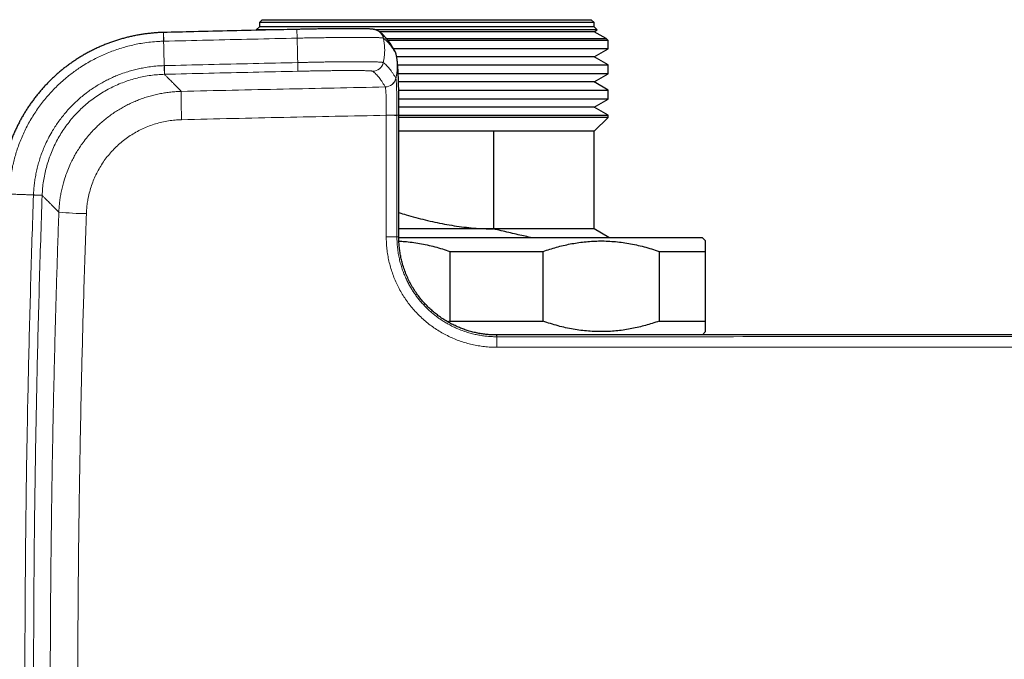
# Model space of a CAD drawing. Header units: millimetres. Extents: x 8 to 791, y 12 to 1717.
# Tile 13 of 256: x 315 to 386, y 811 to 857. Entities that reach past the tile are written whole.
import ezdxf

# ---------------------------------------------------------------- set-up
doc = ezdxf.new("R2010")
doc.units = ezdxf.units.MM

msp = doc.modelspace()

# ---------------------------------------------------------------- linework, layer by layer
at = {"color": 7, "linetype": 'Continuous', "lineweight": 30}
for p, q in [((332.35, 857.214), (332.15, 857.014)), ((332.35, 857.214), (355.95, 857.214)), ((356.15, 857.014), (355.95, 857.214)), ((332.15, 856.714), (331.92, 856.485)), ((331.92, 856.485), (331.97, 856.455)), ((333.253, 856.485), (331.92, 856.485)), ((332.15, 857.014), (332.15, 856.714)), ((356.15, 857.014), (332.15, 857.014)), ((356.15, 856.714), (332.15, 856.714)), ((344.15, 856.485), (340.498, 856.485)), ((356.379, 856.485), (344.15, 856.485)), ((356.15, 856.714), (356.15, 857.014)), ((356.379, 856.485), (356.15, 856.714)), ((356.15, 856.352), (356.379, 856.485)), ((325.278, 856.299), (325.267, 856.299)), ((356.15, 856.352), (340.748, 856.352)), ((341.269, 855.857), (357.007, 855.857)), ((357.007, 855.857), (356.15, 856.352)), ((357.15, 855.714), (357.007, 855.857)), ((357.15, 855.714), (341.384, 855.714)), ((344.15, 855.129), (341.776, 855.129)), ((357.15, 855.129), (344.15, 855.129)), ((356.15, 854.552), (357.15, 855.129)), ((357.15, 855.129), (357.15, 855.714)), ((341.866, 854.976), (341.862, 854.983)), ((341.879, 854.954), (341.874, 854.962)), ((341.967, 854.698), (341.963, 854.714)), ((341.966, 854.7), (341.966, 854.698)), ((356.15, 854.552), (341.995, 854.552)), ((357.15, 853.975), (356.15, 854.552)), ((342.068, 853.975), (357.15, 853.975)), ((357.15, 853.329), (357.15, 853.975)), ((344.15, 853.329), (342.107, 853.329)), ((357.15, 853.329), (344.15, 853.329)), ((356.15, 852.752), (357.15, 853.329)), ((356.15, 852.752), (342.128, 852.752)), ((357.15, 852.175), (356.15, 852.752)), ((342.142, 852.175), (357.15, 852.175)), ((344.15, 851.529), (342.152, 851.529)), ((357.15, 851.529), (344.15, 851.529)), ((356.15, 850.952), (357.15, 851.529)), ((357.15, 851.529), (357.15, 852.175)), ((356.15, 850.952), (342.156, 850.952)), ((357.15, 850.375), (356.15, 850.952)), ((342.152, 841.629), (342.158, 850.348)), ((342.157, 850.375), (357.15, 850.375)), ((357.15, 850.214), (342.157, 850.214)), ((356.15, 849.214), (357.15, 850.214)), ((357.15, 850.214), (357.15, 850.375)), ((348.945, 849.214), (342.157, 849.214)), ((356.15, 849.214), (348.945, 849.214)), ((348.945, 849.214), (348.945, 842.215)), ((356.15, 842.214), (356.15, 849.214)), ((348.95, 842.214), (342.15, 842.214)), ((342.152, 841.604), (363.9, 841.604)), ((348.95, 842.214), (348.945, 842.215)), ((356.15, 842.214), (348.95, 842.214)), ((357.206, 841.604), (356.15, 842.214)), ((364.15, 841.354), (363.9, 841.604)), ((345.808, 840.604), (345.808, 835.604)), ((345.808, 840.604), (352.491, 840.604)), ((352.491, 835.604), (352.491, 840.604)), ((360.808, 840.604), (364.15, 840.604)), ((360.808, 840.604), (360.808, 835.604)), ((364.15, 835.604), (364.15, 840.604)), ((345.808, 835.604), (345.661, 835.555)), ((345.808, 835.604), (352.491, 835.604)), ((360.808, 835.604), (364.15, 835.604)), ((363.917, 834.622), (364.15, 834.854))]:
    msp.add_line(p, q, dxfattribs=at)
at = {"color": 8, "linetype": 'Continuous', "lineweight": 0}
for p, q in [((334.862, 855.892), (334.848, 856.52)), ((325.293, 855.672), (325.278, 856.3)), ((340.512, 855.936), (340.512, 855.936)), ((325.351, 853.3), (325.336, 853.922)), ((334.914, 853.52), (334.9, 854.142)), ((325.341, 853.3), (325.351, 853.3)), ((341.175, 852.392), (341.176, 852.391)), ((341.254, 850.373), (341.254, 850.363)), ((316.575, 844.621), (315.954, 844.642)), ((316.575, 844.621), (316.576, 844.63))]:
    msp.add_line(p, q, dxfattribs=at)
at = {"color": 8, "linetype": 'Continuous', "lineweight": 0, "flags": 128}
for points in [[(325.283, 855.672), (325.281, 855.753), (325.279, 855.832), (325.277, 855.907), (325.276, 855.977), (325.274, 856.042), (325.272, 856.101), (325.271, 856.153), (325.27, 856.198), (325.269, 856.235), (325.268, 856.264), (325.268, 856.285), (325.267, 856.296), (325.267, 856.299)], [(325.341, 853.3), (325.341, 853.306), (325.341, 853.32), (325.34, 853.342), (325.34, 853.372), (325.339, 853.409), (325.337, 853.454), (325.336, 853.506), (325.335, 853.564), (325.333, 853.627), (325.331, 853.695), (325.329, 853.768), (325.328, 853.844), (325.326, 853.922)], [(316.576, 844.63), (316.57, 844.63), (316.556, 844.631), (316.534, 844.632), (316.504, 844.633), (316.466, 844.634), (316.422, 844.636), (316.37, 844.638), (316.312, 844.64), (316.249, 844.642), (316.181, 844.645), (316.108, 844.647), (316.033, 844.65), (315.954, 844.653)]]:
    msp.add_lwpolyline(points, dxfattribs=at)
at = {"color": 7, "linetype": 'Continuous', "lineweight": 30}
msp.add_arc((340.262, 855.72), 0.799, 54.02992, 62.31327, dxfattribs=at)
at = {"color": 8, "linetype": 'Continuous', "lineweight": 0}
for centre, radius, start, end in [((340.262, 855.72), 0.799, 12.37738, 54.02682), ((341.17, 854.59), 0.796, 12.31922, 29.05839), ((341.172, 854.588), 0.795, 12.3103, 27.34197), ((340.254, 854.32), 0.8, 271.24063, 347.11652), ((341.157, 853.193), 0.801, 271.27848, 346.97625), ((341.158, 853.192), 0.801, 271.27916, 346.92966), ((376.696, 851.704), 50.15, 179.57224, 181.89218), ((341.402, 823.729), 26.645, 88.67332, 90.31813), ((341.371, 831.407), 18.956, 88.03972, 90.35215), ((320.305, 872.675), 29.369, 265.05206, 268.90485), ((341.365, 823.703), 17.957, 87.93058, 90.37173), ((310.713, 833.846), 38.462, 359.82832, 0.95898)]:
    msp.add_arc(centre, radius, start, end, dxfattribs=at)
at = {"color": 7, "linetype": 'Continuous', "lineweight": 30}
for points, knots in [([(334.848, 856.519), (334.212, 856.506), (331.745, 856.452), (328.555, 856.378), (326.001, 856.317), (325.278, 856.299)], [0, 0, 0, 0, 0.199501, 0.773213, 1, 1, 1, 1]), ([(340.634, 856.428), (340.631, 856.429), (340.61, 856.441), (340.568, 856.459), (340.513, 856.481), (340.463, 856.496), (340.418, 856.507), (340.381, 856.515), (340.345, 856.521), (340.306, 856.527), (340.256, 856.533), (340.195, 856.539), (340.124, 856.545), (340.05, 856.549), (339.972, 856.553), (339.887, 856.556), (339.796, 856.559), (339.699, 856.561), (339.598, 856.564), (339.491, 856.565), (339.378, 856.567), (339.26, 856.568), (339.137, 856.569), (339.008, 856.57), (338.874, 856.57), (338.736, 856.571), (338.593, 856.571), (338.447, 856.57), (338.296, 856.57), (338.14, 856.569), (337.98, 856.568), (337.814, 856.566), (337.643, 856.565), (337.467, 856.563), (337.287, 856.561), (337.103, 856.559), (336.914, 856.556), (336.724, 856.554), (336.531, 856.551), (336.337, 856.548), (336.141, 856.545), (335.945, 856.541), (335.747, 856.538), (335.555, 856.534), (335.372, 856.531), (335.196, 856.527), (335.022, 856.523), (334.905, 856.521), (334.848, 856.52)], [0, 0, 0, 0, 0.001456, 0.013719, 0.02623, 0.037993, 0.04978, 0.060883, 0.072294, 0.08665, 0.105494, 0.133817, 0.162433, 0.189002, 0.214256, 0.240941, 0.266762, 0.292059, 0.317013, 0.341725, 0.366252, 0.390627, 0.414873, 0.439004, 0.463027, 0.486952, 0.510754, 0.534056, 0.55739, 0.580813, 0.604343, 0.627998, 0.651792, 0.675735, 0.699839, 0.724101, 0.748466, 0.772812, 0.797017, 0.821105, 0.845103, 0.869037, 0.892932, 0.916817, 0.938025, 0.958404, 0.979802, 1, 1, 1, 1]), ([(325.267, 856.299), (325.245, 856.299), (325.124, 856.297), (324.904, 856.286), (324.606, 856.266), (324.309, 856.238), (324.013, 856.203), (323.719, 856.161), (323.425, 856.111), (323.131, 856.054), (322.839, 855.99), (322.549, 855.918), (322.26, 855.839), (321.975, 855.754), (321.692, 855.661), (321.413, 855.562), (321.136, 855.456), (320.862, 855.343), (320.589, 855.222), (320.319, 855.095), (320.051, 854.961), (319.787, 854.82), (319.526, 854.672), (319.27, 854.519), (319.018, 854.359), (318.771, 854.194), (318.529, 854.024), (318.291, 853.846), (318.056, 853.663), (317.826, 853.473), (317.6, 853.278), (317.38, 853.077), (317.164, 852.87), (316.953, 852.658), (316.748, 852.441), (316.549, 852.22), (316.355, 851.994), (316.168, 851.764), (315.986, 851.528), (315.81, 851.289), (315.64, 851.044), (315.475, 850.795), (315.317, 850.542), (315.165, 850.285), (315.019, 850.025), (314.881, 849.761), (314.749, 849.495), (314.624, 849.226), (314.506, 848.954), (314.394, 848.678), (314.289, 848.399), (314.19, 848.116), (314.099, 847.831), (314.014, 847.544), (313.937, 847.255), (313.867, 846.965), (313.805, 846.674), (313.75, 846.383), (313.702, 846.09), (313.661, 845.796), (313.628, 845.499), (313.602, 845.202), (313.585, 844.948), (313.58, 844.793), (313.578, 844.737)], [0, 0, 0, 0, 0.00365, 0.02007, 0.036545, 0.053117, 0.069467, 0.085882, 0.102348, 0.118849, 0.135369, 0.151889, 0.16839, 0.184855, 0.201267, 0.217621, 0.233961, 0.250349, 0.266804, 0.283308, 0.299843, 0.316389, 0.332922, 0.349423, 0.365874, 0.382256, 0.39856, 0.414972, 0.431416, 0.447884, 0.464369, 0.480864, 0.497361, 0.51385, 0.530325, 0.546779, 0.563206, 0.579582, 0.595974, 0.612403, 0.62886, 0.645336, 0.66182, 0.6783, 0.694764, 0.711203, 0.727604, 0.743998, 0.760334, 0.776747, 0.793224, 0.809745, 0.82629, 0.842838, 0.859362, 0.875843, 0.892262, 0.908588, 0.924907, 0.941367, 0.957829, 0.97429, 0.990745, 1, 1, 1, 1]), ([(341.862, 854.983), (341.858, 854.989), (341.822, 855.054), (341.751, 855.173), (341.649, 855.339), (341.544, 855.498), (341.437, 855.649), (341.332, 855.784), (341.229, 855.907), (341.128, 856.017), (341.023, 856.123), (340.916, 856.221), (340.818, 856.302), (340.756, 856.347), (340.731, 856.366)], [0, 0, 0, 0, 0.010002, 0.110079, 0.211226, 0.3128, 0.413439, 0.51176, 0.594623, 0.682097, 0.769448, 0.856431, 0.942711, 1, 1, 1, 1]), ([(341.96, 854.725), (341.959, 854.73), (341.956, 854.747), (341.947, 854.778), (341.936, 854.815), (341.923, 854.852), (341.911, 854.884), (341.902, 854.904), (341.899, 854.91)], [0, 0, 0, 0, 0.109308, 0.355775, 0.566755, 0.752312, 0.921507, 1, 1, 1, 1]), ([(342.158, 850.348), (342.158, 850.426), (342.158, 850.577), (342.157, 850.793), (342.157, 850.992), (342.155, 851.174), (342.154, 851.341), (342.153, 851.494), (342.151, 851.65), (342.149, 851.805), (342.146, 851.957), (342.144, 852.088), (342.142, 852.199), (342.14, 852.296), (342.138, 852.384), (342.136, 852.467), (342.134, 852.543), (342.132, 852.618), (342.13, 852.699), (342.127, 852.792), (342.124, 852.898), (342.12, 853.01), (342.116, 853.117), (342.113, 853.214), (342.109, 853.3), (342.106, 853.378), (342.102, 853.447), (342.099, 853.505), (342.097, 853.554), (342.094, 853.601), (342.091, 853.651), (342.088, 853.708), (342.084, 853.765), (342.081, 853.815), (342.078, 853.858), (342.073, 853.914), (342.067, 853.991), (342.058, 854.094), (342.049, 854.186), (342.04, 854.262), (342.032, 854.319), (342.023, 854.391), (342.008, 854.483), (341.99, 854.589), (341.974, 854.663), (341.966, 854.7)], [0, 0, 0, 0, 0.0428879, 0.0822595, 0.1185141, 0.1519884, 0.1829589, 0.2116451, 0.2382143, 0.2720742, 0.3022184, 0.3287305, 0.3516099, 0.3708041, 0.3898075, 0.4077732, 0.424679, 0.4405122, 0.4580881, 0.4792132, 0.5043774, 0.5326051, 0.5593683, 0.5831929, 0.605737, 0.6271859, 0.6464071, 0.6629215, 0.6770177, 0.6884825, 0.7031493, 0.7212078, 0.7401253, 0.7564699, 0.770052, 0.7822328, 0.8126124, 0.8452967, 0.8804575, 0.8947583, 0.9087051, 0.9254189, 0.9469115, 0.9734533, 1, 1, 1, 1]), ([(342.153, 843.391), (342.329, 843.337), (342.73, 843.214), (343.36, 843.038), (344.044, 842.862), (344.732, 842.704), (345.424, 842.565), (346.118, 842.447), (346.819, 842.351), (347.524, 842.279), (348.234, 842.231), (348.708, 842.22), (348.945, 842.215)], [0, 0, 0, 0, 0.0796733, 0.1818019, 0.283921, 0.3860106, 0.4878349, 0.5896798, 0.6914965, 0.794322, 0.897179, 1, 1, 1, 1]), ([(349.161, 834.618), (349.062, 834.619), (348.859, 834.622), (348.549, 834.642), (348.226, 834.678), (347.893, 834.73), (347.55, 834.802), (347.214, 834.89), (346.889, 834.994), (346.574, 835.11), (346.255, 835.245), (345.935, 835.401), (345.614, 835.578), (345.294, 835.776), (344.991, 835.989), (344.704, 836.213), (344.435, 836.446), (344.172, 836.699), (343.916, 836.971), (343.671, 837.263), (343.437, 837.574), (343.217, 837.904), (343.013, 838.252), (342.826, 838.618), (342.657, 839.003), (342.508, 839.406), (342.391, 839.797), (342.302, 840.17), (342.236, 840.524), (342.188, 840.885), (342.158, 841.254), (342.154, 841.503), (342.152, 841.629)], [0, 0, 0, 0, 0.027063, 0.055293, 0.084705, 0.115319, 0.147166, 0.180288, 0.209732, 0.240189, 0.271653, 0.303998, 0.337235, 0.371394, 0.406508, 0.438051, 0.470389, 0.503559, 0.537442, 0.572006, 0.607348, 0.643476, 0.679972, 0.717135, 0.755427, 0.794507, 0.834149, 0.866415, 0.899139, 0.932106, 0.965609, 1, 1, 1, 1]), ([(351.597, 841.604), (351.584, 841.607), (351.42, 841.643), (351.076, 841.72), (350.568, 841.835), (350.031, 841.958), (349.491, 842.085), (349.13, 842.171), (348.95, 842.214)], [0, 0, 0, 0, 0.015519, 0.189591, 0.391373, 0.59374, 0.796576, 1, 1, 1, 1]), ([(342.16, 841.34), (342.292, 841.334), (342.605, 841.319), (343.098, 841.265), (343.642, 841.183), (344.187, 841.075), (344.732, 840.941), (345.274, 840.786), (345.63, 840.665), (345.808, 840.604)], [0, 0, 0, 0, 0.106799, 0.253231, 0.399541, 0.549592, 0.699748, 0.849922, 1, 1, 1, 1]), ([(352.491, 840.604), (352.651, 840.659), (352.971, 840.768), (353.456, 840.911), (353.945, 841.036), (354.44, 841.142), (354.942, 841.229), (355.45, 841.294), (355.959, 841.337), (356.48, 841.357), (357.013, 841.353), (357.556, 841.322), (358.098, 841.265), (358.642, 841.183), (359.187, 841.075), (359.732, 840.941), (360.274, 840.786), (360.63, 840.665), (360.808, 840.604)], [0, 0, 0, 0, 0.059242, 0.118515, 0.177782, 0.237017, 0.297413, 0.357852, 0.418287, 0.478678, 0.54299, 0.607357, 0.671727, 0.736043, 0.802005, 0.868012, 0.934027, 1, 1, 1, 1]), ([(364.15, 840.604), (364.15, 840.665), (364.15, 840.786), (364.15, 840.934), (364.15, 841.058), (364.15, 841.158), (364.15, 841.239), (364.15, 841.3), (364.15, 841.338), (364.15, 841.355), (364.15, 841.353), (364.15, 841.352)], [0, 0, 0, 0, 0.131495, 0.263144, 0.378865, 0.494714, 0.610977, 0.72739, 0.845513, 0.963807, 1, 1, 1, 1]), ([(360.808, 835.604), (360.648, 835.55), (360.328, 835.44), (359.843, 835.298), (359.354, 835.173), (358.859, 835.066), (358.357, 834.98), (357.849, 834.914), (357.34, 834.872), (356.819, 834.851), (356.286, 834.856), (355.743, 834.887), (355.201, 834.943), (354.657, 835.025), (354.112, 835.133), (353.567, 835.267), (353.025, 835.422), (352.669, 835.544), (352.491, 835.604)], [0, 0, 0, 0, 0.059242, 0.118515, 0.177782, 0.237017, 0.297413, 0.357852, 0.418287, 0.478678, 0.54299, 0.607357, 0.671727, 0.736043, 0.802005, 0.868012, 0.934027, 1, 1, 1, 1]), ([(364.15, 834.856), (364.15, 834.856), (364.15, 834.853), (364.15, 834.869), (364.15, 834.905), (364.15, 834.965), (364.15, 835.046), (364.15, 835.147), (364.15, 835.273), (364.15, 835.423), (364.15, 835.544), (364.15, 835.604)], [0, 0, 0, 0, 0.0299092, 0.1460029, 0.2632419, 0.3806452, 0.4990264, 0.6178696, 0.736856, 0.8683484, 1, 1, 1, 1]), ([(402.886, 834.628), (402.601, 834.628), (402.023, 834.628), (401.142, 834.628), (400.236, 834.628), (399.305, 834.628), (398.349, 834.628), (397.367, 834.628), (396.325, 834.628), (395.22, 834.628), (394.052, 834.627), (392.854, 834.627), (391.624, 834.627), (390.364, 834.627), (389.074, 834.627), (387.752, 834.627), (386.4, 834.626), (385.017, 834.626), (383.613, 834.626), (382.186, 834.626), (380.739, 834.626), (379.261, 834.625), (377.745, 834.625), (376.189, 834.625), (374.594, 834.624), (372.968, 834.624), (371.311, 834.624), (369.634, 834.623), (367.937, 834.623), (366.22, 834.623), (364.474, 834.622), (362.686, 834.622), (360.855, 834.621), (358.981, 834.621), (357.077, 834.621), (355.142, 834.62), (353.176, 834.619), (351.179, 834.619), (349.837, 834.619), (349.161, 834.618)], [0, 0, 0, 0, 0.015917, 0.032305, 0.049166, 0.066499, 0.084303, 0.10258, 0.121329, 0.142497, 0.164237, 0.186548, 0.20943, 0.232883, 0.256908, 0.281503, 0.306669, 0.332407, 0.358716, 0.385111, 0.412056, 0.439553, 0.467601, 0.496724, 0.526419, 0.556685, 0.587522, 0.618931, 0.650334, 0.682289, 0.714795, 0.747851, 0.782151, 0.817024, 0.852471, 0.888493, 0.925088, 0.962257, 1, 1, 1, 1])]:
    msp.add_open_spline(points, degree=3, knots=knots, dxfattribs=at)
at = {"color": 8, "linetype": 'Continuous', "lineweight": 0}
for points, knots in [([(325.293, 855.672), (326.35, 855.698), (328.473, 855.748), (331.663, 855.822), (333.796, 855.869), (334.862, 855.892)], [0, 0, 0, 0, 0.331309, 0.665655, 1, 1, 1, 1]), ([(334.862, 855.892), (334.862, 855.892), (335, 855.895), (335.278, 855.901), (335.637, 855.907), (335.942, 855.912), (336.191, 855.916), (336.438, 855.92), (336.683, 855.923), (336.968, 855.927), (337.289, 855.932), (337.595, 855.936), (337.847, 855.939), (338.048, 855.942), (338.245, 855.944), (338.438, 855.946), (338.627, 855.948), (338.81, 855.949), (338.989, 855.95), (339.16, 855.95), (339.324, 855.95), (339.48, 855.95), (339.631, 855.949), (339.775, 855.948), (339.913, 855.947), (340.044, 855.945), (340.168, 855.944), (340.289, 855.942), (340.404, 855.939), (340.477, 855.938), (340.512, 855.936), (340.512, 855.936)], [0, 0, 0, 0, 0.000008, 0.058262, 0.1168, 0.152406, 0.188072, 0.223835, 0.259656, 0.295559, 0.350211, 0.405067, 0.437501, 0.469977, 0.50258, 0.535228, 0.568039, 0.600899, 0.633891, 0.666936, 0.699277, 0.731665, 0.764179, 0.796739, 0.829459, 0.862223, 0.895115, 0.928052, 0.963992, 0.999996, 1, 1, 1, 1]), ([(334.862, 855.892), (334.864, 855.785), (334.869, 855.57), (334.876, 855.241), (334.883, 854.934), (334.889, 854.652), (334.895, 854.395), (334.898, 854.226), (334.9, 854.142)], [0, 0, 0, 0, 0.1859416, 0.3729204, 0.5603062, 0.7074233, 0.8540888, 1, 1, 1, 1]), ([(340.512, 855.936), (340.512, 855.936), (340.543, 855.936), (340.603, 855.933), (340.685, 855.93), (340.758, 855.926), (340.824, 855.922), (340.882, 855.917), (340.931, 855.913), (340.972, 855.908), (341.006, 855.903), (341.03, 855.898), (341.039, 855.894), (341.042, 855.891), (341.042, 855.891)], [0, 0, 0, 0, 0.000025, 0.096975, 0.193925, 0.291297, 0.388669, 0.486338, 0.585238, 0.684564, 0.784034, 0.89191, 0.999975, 1, 1, 1, 1]), ([(341.042, 855.891), (341.063, 855.784), (341.105, 855.569), (341.134, 855.24), (341.138, 854.933), (341.12, 854.651), (341.088, 854.394), (341.052, 854.225), (341.035, 854.141)], [0, 0, 0, 0, 0.185951, 0.372936, 0.560323, 0.707437, 0.854097, 1, 1, 1, 1]), ([(341.042, 855.891), (341.08, 855.863), (341.154, 855.807), (341.266, 855.704), (341.377, 855.588), (341.489, 855.456), (341.601, 855.31), (341.714, 855.147), (341.83, 854.965), (341.909, 854.828), (341.948, 854.76)], [0, 0, 0, 0, 0.123227, 0.246457, 0.369685, 0.492915, 0.616152, 0.739393, 0.869695, 1, 1, 1, 1]), ([(314.205, 844.714), (314.205, 844.714), (314.21, 844.875), (314.229, 845.196), (314.277, 845.676), (314.345, 846.154), (314.431, 846.615), (314.533, 847.06), (314.651, 847.496), (314.79, 847.937), (314.95, 848.382), (315.13, 848.822), (315.328, 849.255), (315.547, 849.684), (315.784, 850.104), (316.041, 850.517), (316.314, 850.917), (316.604, 851.305), (316.909, 851.679), (317.231, 852.041), (317.572, 852.393), (317.933, 852.736), (318.29, 853.045), (318.634, 853.319), (318.961, 853.561), (319.326, 853.812), (319.731, 854.067), (320.165, 854.314), (320.598, 854.535), (321.028, 854.733), (321.468, 854.914), (321.917, 855.077), (322.376, 855.222), (322.842, 855.348), (323.317, 855.454), (323.82, 855.545), (324.351, 855.615), (324.847, 855.656), (325.158, 855.669), (325.283, 855.672), (325.283, 855.672)], [0, 0, 0, 0, 0.000003, 0.028083, 0.056188, 0.084293, 0.112373, 0.138183, 0.163994, 0.191401, 0.218966, 0.24653, 0.274427, 0.302325, 0.330561, 0.358798, 0.387202, 0.415251, 0.443402, 0.471553, 0.499807, 0.529167, 0.558527, 0.582243, 0.605966, 0.629681, 0.659619, 0.689556, 0.716992, 0.744585, 0.772179, 0.800105, 0.828031, 0.856298, 0.884566, 0.913, 0.945594, 0.978188, 0.999997, 1, 1, 1, 1]), ([(325.283, 855.672), (325.286, 855.565), (325.291, 855.349), (325.299, 855.021), (325.306, 854.714), (325.313, 854.431), (325.319, 854.175), (325.324, 854.006), (325.326, 853.922)], [0, 0, 0, 0, 0.185942, 0.37292, 0.560306, 0.707423, 0.854089, 1, 1, 1, 1]), ([(325.283, 855.672), (325.283, 855.672), (325.287, 855.672), (325.29, 855.672), (325.293, 855.672)], [0, 0, 0, 0, 0.006042, 1, 1, 1, 1]), ([(341.949, 854.758), (341.97, 854.651), (342.011, 854.436), (342.04, 854.108), (342.043, 853.801), (342.024, 853.519), (341.992, 853.263), (341.956, 853.095), (341.939, 853.011)], [0, 0, 0, 0, 0.185955, 0.372942, 0.560329, 0.707443, 0.854101, 1, 1, 1, 1]), ([(341.948, 854.76), (341.948, 854.759), (341.949, 854.759), (341.949, 854.758), (341.949, 854.758)], [0, 0, 0, 0, 0.997687, 1, 1, 1, 1]), ([(341.949, 854.758), (341.949, 854.758), (341.953, 854.75), (341.959, 854.737), (341.964, 854.708), (341.966, 854.7)], [0, 0, 0, 0, 0.000132, 0.721662, 1, 1, 1, 1]), ([(325.326, 853.922), (325.326, 853.922), (325.162, 853.918), (324.836, 853.901), (324.349, 853.849), (323.896, 853.778), (323.476, 853.694), (323.09, 853.6), (322.675, 853.481), (322.265, 853.343), (321.871, 853.188), (321.523, 853.035), (321.192, 852.873), (320.855, 852.692), (320.514, 852.492), (320.171, 852.271), (319.809, 852.014), (319.462, 851.741), (319.13, 851.455), (318.838, 851.181), (318.556, 850.894), (318.287, 850.594), (318.027, 850.28), (317.779, 849.955), (317.544, 849.617), (317.301, 849.229), (317.053, 848.79), (316.823, 848.324), (316.632, 847.876), (316.479, 847.463), (316.348, 847.058), (316.238, 846.662), (316.146, 846.263), (316.073, 845.863), (316.016, 845.462), (315.975, 845.058), (315.959, 844.788), (315.954, 844.653), (315.954, 844.653)], [0, 0, 0, 0, 0.000004, 0.033717, 0.067455, 0.101172, 0.128531, 0.155901, 0.18326, 0.217751, 0.245278, 0.270706, 0.296145, 0.321575, 0.349687, 0.377812, 0.405923, 0.441403, 0.468949, 0.496506, 0.52405, 0.551989, 0.579929, 0.608206, 0.636482, 0.664931, 0.702797, 0.740662, 0.772045, 0.803431, 0.831697, 0.859962, 0.888394, 0.916235, 0.944077, 0.972037, 0.999996, 1, 1, 1, 1]), ([(325.336, 853.922), (325.333, 853.922), (325.329, 853.922), (325.326, 853.922), (325.326, 853.922)], [0, 0, 0, 0, 0.994255, 1, 1, 1, 1]), ([(334.9, 854.142), (333.834, 854.119), (331.701, 854.072), (328.513, 853.998), (326.391, 853.948), (325.336, 853.922)], [0, 0, 0, 0, 0.334478, 0.668956, 1, 1, 1, 1]), ([(341.035, 854.141), (341.035, 854.141), (341.03, 854.145), (341.014, 854.151), (340.967, 854.159), (340.898, 854.167), (340.807, 854.174), (340.69, 854.18), (340.544, 854.185), (340.368, 854.191), (340.166, 854.195), (339.941, 854.198), (339.693, 854.2), (339.423, 854.2), (339.131, 854.201), (338.82, 854.2), (338.49, 854.199), (338.148, 854.197), (337.794, 854.194), (337.431, 854.191), (337.056, 854.186), (336.673, 854.179), (336.3, 854.173), (335.941, 854.165), (335.596, 854.158), (335.249, 854.15), (335.016, 854.145), (334.9, 854.142), (334.9, 854.142)], [0, 0, 0, 0, 0.000006, 0.039421, 0.078945, 0.118507, 0.158031, 0.197446, 0.241261, 0.285225, 0.329242, 0.37321, 0.417029, 0.460985, 0.505095, 0.549259, 0.59337, 0.637326, 0.680169, 0.723146, 0.766168, 0.809146, 0.851989, 0.888962, 0.925995, 0.963025, 0.999994, 1, 1, 1, 1]), ([(341.938, 853.013), (341.901, 853.077), (341.826, 853.207), (341.715, 853.383), (341.603, 853.545), (341.492, 853.693), (341.38, 853.825), (341.267, 853.945), (341.152, 854.053), (341.074, 854.112), (341.035, 854.141)], [0, 0, 0, 0, 0.123482, 0.246967, 0.370451, 0.493934, 0.617428, 0.740922, 0.87046, 1, 1, 1, 1]), ([(316.576, 844.63), (316.585, 844.798), (316.602, 845.135), (316.665, 845.637), (316.753, 846.134), (316.87, 846.626), (317.014, 847.111), (317.186, 847.588), (317.384, 848.055), (317.607, 848.509), (317.855, 848.949), (318.128, 849.374), (318.425, 849.784), (318.745, 850.177), (319.086, 850.552), (319.447, 850.907), (319.827, 851.24), (320.225, 851.551), (320.641, 851.839), (321.073, 852.105), (321.52, 852.345), (321.978, 852.561), (322.443, 852.748), (322.913, 852.907), (323.389, 853.039), (323.871, 853.145), (324.359, 853.225), (324.849, 853.28), (325.178, 853.293), (325.341, 853.3)], [0, 0, 0, 0, 0.037205, 0.074439, 0.111643, 0.148789, 0.186052, 0.223375, 0.260697, 0.29796, 0.335106, 0.372253, 0.409516, 0.446839, 0.484162, 0.521425, 0.558571, 0.595734, 0.633014, 0.670354, 0.707694, 0.744974, 0.782137, 0.818357, 0.854685, 0.891068, 0.927452, 0.96378, 1, 1, 1, 1]), ([(325.351, 853.3), (326.406, 853.326), (328.528, 853.376), (331.715, 853.45), (333.848, 853.497), (334.914, 853.52)], [0, 0, 0, 0, 0.331044, 0.665522, 1, 1, 1, 1]), ([(326.547, 852.079), (326.479, 852.148), (326.344, 852.286), (326.162, 852.472), (325.995, 852.643), (325.854, 852.787), (325.735, 852.908), (325.636, 853.009), (325.548, 853.099), (325.471, 853.178), (325.404, 853.246), (325.369, 853.282), (325.351, 853.3)], [0, 0, 0, 0, 0.112442, 0.224884, 0.337347, 0.44981, 0.541495, 0.633181, 0.724867, 0.816578, 0.908289, 1, 1, 1, 1]), ([(334.914, 853.52), (335.049, 853.523), (335.319, 853.529), (335.721, 853.537), (336.102, 853.543), (336.46, 853.549), (336.796, 853.554), (337.124, 853.559), (337.443, 853.563), (337.752, 853.566), (338.051, 853.568), (338.338, 853.57), (338.61, 853.571), (338.864, 853.571), (339.1, 853.57), (339.316, 853.568), (339.513, 853.566), (339.689, 853.562), (339.843, 853.558), (339.98, 853.553), (340.096, 853.546), (340.186, 853.538), (340.248, 853.53), (340.264, 853.523), (340.272, 853.52)], [0, 0, 0, 0, 0.049211, 0.0985, 0.147719, 0.190729, 0.233873, 0.277061, 0.320203, 0.363212, 0.407074, 0.451092, 0.495162, 0.539178, 0.583039, 0.626857, 0.670826, 0.714841, 0.758802, 0.802613, 0.85189, 0.901309, 0.950726, 1, 1, 1, 1]), ([(340.272, 853.52), (340.311, 853.49), (340.389, 853.431), (340.504, 853.324), (340.617, 853.204), (340.729, 853.071), (340.84, 852.924), (340.952, 852.762), (341.063, 852.586), (341.138, 852.457), (341.175, 852.392)], [0, 0, 0, 0, 0.129537, 0.259078, 0.382562, 0.506045, 0.629539, 0.753033, 0.876515, 1, 1, 1, 1]), ([(341.939, 853.011), (341.939, 853.011), (341.938, 853.011), (341.938, 853.012), (341.938, 853.013)], [0, 0, 0, 0, 0.002183, 1, 1, 1, 1]), ([(342.019, 850.366), (342.019, 850.366), (342.019, 850.445), (342.017, 850.605), (342.011, 850.844), (342.003, 851.082), (341.998, 851.307), (341.997, 851.516), (341.998, 851.711), (341.999, 851.899), (341.998, 852.075), (341.993, 852.237), (341.985, 852.385), (341.978, 852.52), (341.974, 852.644), (341.97, 852.751), (341.962, 852.838), (341.952, 852.908), (341.947, 852.959), (341.943, 852.994), (341.94, 853.006), (341.939, 853.011), (341.939, 853.011)], [0, 0, 0, 0, 0.000015, 0.060193, 0.121036, 0.18366, 0.246755, 0.301232, 0.355971, 0.411728, 0.467956, 0.522875, 0.577811, 0.634151, 0.690782, 0.745562, 0.800847, 0.857441, 0.91435, 0.957065, 0.999985, 1, 1, 1, 1]), ([(341.175, 852.392), (338.737, 852.343), (333.861, 852.245), (328.985, 852.134), (326.547, 852.079)], [0, 0, 0, 0, 0.499999, 1, 1, 1, 1]), ([(341.176, 852.391), (341.178, 852.387), (341.181, 852.379), (341.186, 852.355), (341.193, 852.319), (341.202, 852.266), (341.211, 852.199), (341.216, 852.119), (341.221, 852.027), (341.227, 851.924), (341.235, 851.81), (341.24, 851.685), (341.241, 851.551), (341.242, 851.41), (341.241, 851.261), (341.242, 851.101), (341.246, 850.93), (341.25, 850.749), (341.254, 850.563), (341.254, 850.436), (341.254, 850.373)], [0, 0, 0, 0, 0.041989, 0.08415, 0.138946, 0.194123, 0.250484, 0.307272, 0.362044, 0.417197, 0.47354, 0.530304, 0.585396, 0.64049, 0.696372, 0.753065, 0.813459, 0.874366, 0.936893, 1, 1, 1, 1]), ([(326.547, 852.079), (326.423, 852.074), (326.174, 852.065), (325.802, 852.032), (325.43, 851.985), (325.057, 851.921), (324.684, 851.841), (324.312, 851.744), (323.943, 851.631), (323.583, 851.504), (323.232, 851.363), (322.891, 851.21), (322.556, 851.042), (322.225, 850.858), (321.899, 850.659), (321.58, 850.444), (321.269, 850.215), (320.971, 849.976), (320.687, 849.727), (320.386, 849.44), (320.068, 849.106), (319.74, 848.72), (319.459, 848.349), (319.219, 847.997), (319.018, 847.674), (318.833, 847.346), (318.644, 846.975), (318.455, 846.556), (318.274, 846.085), (318.131, 845.642), (318.022, 845.232), (317.94, 844.864), (317.875, 844.5), (317.825, 844.141), (317.79, 843.779), (317.778, 843.537), (317.772, 843.416)], [0, 0, 0, 0, 0.0274498, 0.0548996, 0.0825395, 0.1101795, 0.1384196, 0.1666597, 0.1951075, 0.2235552, 0.2510178, 0.2784805, 0.3061343, 0.3337881, 0.3620456, 0.3903031, 0.4187694, 0.4472358, 0.4746413, 0.5020469, 0.5392307, 0.576444, 0.6136278, 0.6420334, 0.670439, 0.6977885, 0.725138, 0.7622433, 0.7993778, 0.8364831, 0.8648263, 0.8931696, 0.9197685, 0.9464758, 0.9731832, 1, 1, 1, 1]), ([(326.573, 850.048), (329.02, 850.104), (333.913, 850.215), (338.807, 850.314), (341.254, 850.363)], [0, 0, 0, 0, 0.4999991, 1, 1, 1, 1]), ([(341.254, 850.363), (341.254, 849.296), (341.252, 847.462), (341.251, 844.561), (341.249, 842.726), (341.249, 841.66)], [0, 0, 0, 0, 0.367627, 0.632401, 1, 1, 1, 1]), ([(342.014, 841.648), (342.014, 842.715), (342.016, 844.848), (342.018, 847.749), (342.019, 849.584), (342.019, 850.352)], [0, 0, 0, 0, 0.367599, 0.735198, 1, 1, 1, 1]), ([(342.156, 850.348), (342.155, 850.349), (342.153, 850.353), (342.124, 850.357), (342.082, 850.362), (342.04, 850.365), (342.019, 850.366)], [0, 0, 0, 0, 0.264566, 0.510679, 0.755992, 1, 1, 1, 1]), ([(342.019, 850.352), (342.019, 850.357), (342.019, 850.361), (342.019, 850.366), (342.019, 850.366)], [0, 0, 0, 0, 0.99572, 1, 1, 1, 1]), ([(319.744, 843.312), (319.75, 843.437), (319.763, 843.688), (319.808, 844.062), (319.876, 844.464), (319.977, 844.891), (320.116, 845.342), (320.284, 845.782), (320.482, 846.21), (320.707, 846.624), (320.961, 847.021), (321.242, 847.401), (321.548, 847.761), (321.877, 848.1), (322.227, 848.416), (322.599, 848.707), (322.991, 848.973), (323.4, 849.212), (323.824, 849.423), (324.26, 849.605), (324.708, 849.756), (325.166, 849.877), (325.631, 849.967), (326.101, 850.028), (326.416, 850.041), (326.573, 850.048)], [0, 0, 0, 0, 0.035603, 0.071231, 0.106834, 0.151269, 0.195856, 0.240494, 0.28508, 0.329514, 0.374043, 0.418723, 0.463456, 0.508137, 0.552666, 0.597299, 0.642086, 0.686926, 0.731713, 0.776347, 0.820976, 0.865757, 0.910589, 0.955371, 1, 1, 1, 1]), ([(314.205, 844.714), (314.312, 844.711), (314.527, 844.703), (314.856, 844.692), (315.162, 844.681), (315.445, 844.671), (315.702, 844.662), (315.87, 844.656), (315.954, 844.653)], [0, 0, 0, 0, 0.1859416, 0.3729204, 0.5603062, 0.7074233, 0.8540888, 1, 1, 1, 1]), ([(315.954, 844.642), (315.917, 843.577), (315.844, 841.446), (315.748, 838.249), (315.661, 835.052), (315.585, 831.854), (315.518, 828.656), (315.462, 825.458), (315.417, 822.26), (315.381, 819.061), (315.356, 815.863), (315.341, 812.664), (315.336, 809.465), (315.342, 806.267), (315.358, 803.069), (315.384, 799.907), (315.419, 796.783), (315.463, 793.695), (315.517, 790.607), (315.581, 787.52), (315.654, 784.433), (315.737, 781.346), (315.829, 778.259), (315.898, 776.201), (315.932, 775.172)], [0, 0, 0, 0, 0.04603, 0.092059, 0.138091, 0.184122, 0.230154, 0.276187, 0.322222, 0.368257, 0.414296, 0.460335, 0.506365, 0.552396, 0.598426, 0.644458, 0.688897, 0.733337, 0.777779, 0.822221, 0.866664, 0.911108, 0.955554, 1, 1, 1, 1]), ([(315.954, 844.653), (315.954, 844.653), (315.954, 844.649), (315.954, 844.646), (315.954, 844.642)], [0, 0, 0, 0, 0.005703, 1, 1, 1, 1]), ([(316.554, 775.194), (316.52, 776.222), (316.451, 778.278), (316.359, 781.363), (316.276, 784.447), (316.203, 787.533), (316.139, 790.618), (316.085, 793.704), (316.041, 796.79), (316, 800.446), (315.971, 804.404), (315.958, 808.666), (315.962, 812.395), (315.978, 815.858), (316.003, 819.054), (316.039, 822.251), (316.084, 825.447), (316.14, 828.643), (316.207, 831.839), (316.283, 835.035), (316.37, 838.231), (316.466, 841.426), (316.539, 843.556), (316.575, 844.621)], [0, 0, 0, 0, 0.044439, 0.088878, 0.133318, 0.177761, 0.222204, 0.26665, 0.311095, 0.355542, 0.424587, 0.482125, 0.539665, 0.585695, 0.631726, 0.677757, 0.723791, 0.769825, 0.815862, 0.861901, 0.907941, 0.95397, 1, 1, 1, 1]), ([(316.575, 844.621), (316.593, 844.603), (316.629, 844.567), (316.696, 844.499), (316.774, 844.42), (316.863, 844.33), (316.964, 844.229), (317.083, 844.11), (317.224, 843.968), (317.39, 843.801), (317.571, 843.619), (317.705, 843.483), (317.772, 843.416)], [0, 0, 0, 0, 0.092275, 0.184551, 0.276826, 0.369127, 0.461429, 0.55373, 0.665287, 0.776845, 0.888422, 1, 1, 1, 1]), ([(317.772, 843.416), (317.721, 841.903), (317.619, 838.877), (317.491, 834.337), (317.383, 829.797), (317.292, 825.061), (317.221, 820.132), (317.173, 815.007), (317.152, 810.037), (317.156, 805.221), (317.181, 800.559), (317.227, 795.975), (317.292, 791.468), (317.376, 787.037), (317.47, 783.034), (317.567, 779.459), (317.632, 777.36), (317.664, 776.311)], [0, 0, 0, 0, 0.067662, 0.135325, 0.202987, 0.270649, 0.347004, 0.423359, 0.499714, 0.569165, 0.638617, 0.708068, 0.774092, 0.840117, 0.906141, 0.95307, 1, 1, 1, 1]), ([(319.637, 776.326), (319.58, 778.185), (319.467, 781.903), (319.338, 787.48), (319.237, 793.059), (319.168, 798.638), (319.13, 804.219), (319.124, 809.798), (319.148, 815.377), (319.204, 820.959), (319.29, 826.545), (319.409, 832.135), (319.557, 837.724), (319.682, 841.449), (319.744, 843.312)], [0, 0, 0, 0, 0.083277, 0.166555, 0.249833, 0.333109, 0.416413, 0.499716, 0.582968, 0.666219, 0.749663, 0.833109, 0.916555, 1, 1, 1, 1]), ([(341.249, 841.66), (341.251, 841.513), (341.256, 841.22), (341.293, 840.781), (341.354, 840.345), (341.439, 839.912), (341.548, 839.482), (341.683, 839.058), (341.841, 838.64), (342.022, 838.233), (342.225, 837.836), (342.45, 837.452), (342.697, 837.082), (342.965, 836.725), (343.252, 836.383), (343.559, 836.058), (343.882, 835.751), (344.222, 835.463), (344.577, 835.195), (344.948, 834.948), (345.332, 834.72), (345.729, 834.515), (346.135, 834.332), (346.551, 834.173), (346.975, 834.038), (347.406, 833.927), (347.844, 833.84), (348.286, 833.778), (348.73, 833.738), (349.027, 833.734), (349.175, 833.731)], [0, 0, 0, 0, 0.035311, 0.070676, 0.106041, 0.141351, 0.177014, 0.21279, 0.248623, 0.284455, 0.320229, 0.355891, 0.391599, 0.42742, 0.463298, 0.499176, 0.534995, 0.570702, 0.60639, 0.642192, 0.678049, 0.713906, 0.749705, 0.785391, 0.821066, 0.856852, 0.892696, 0.92854, 0.964326, 1, 1, 1, 1]), ([(349.17, 834.49), (349.17, 834.49), (349.07, 834.49), (348.872, 834.494), (348.557, 834.514), (348.226, 834.55), (347.879, 834.605), (347.525, 834.678), (347.165, 834.773), (346.781, 834.896), (346.407, 835.04), (346.045, 835.204), (345.734, 835.366), (345.451, 835.53), (345.194, 835.694), (344.943, 835.869), (344.701, 836.053), (344.471, 836.246), (344.25, 836.445), (344.037, 836.655), (343.832, 836.876), (343.635, 837.106), (343.447, 837.345), (343.268, 837.594), (343.101, 837.848), (342.947, 838.106), (342.797, 838.383), (342.652, 838.683), (342.514, 839.007), (342.39, 839.346), (342.279, 839.701), (342.184, 840.076), (342.109, 840.46), (342.054, 840.853), (342.021, 841.249), (342.014, 841.515), (342.014, 841.648), (342.014, 841.648)], [0, 0, 0, 0, 0.000005, 0.026452, 0.0529, 0.08414, 0.1154, 0.146641, 0.180627, 0.214612, 0.254152, 0.287408, 0.320664, 0.347694, 0.374724, 0.402021, 0.429319, 0.455713, 0.482108, 0.508763, 0.535419, 0.562462, 0.589504, 0.616817, 0.64413, 0.670566, 0.697002, 0.728231, 0.759479, 0.790707, 0.824683, 0.858658, 0.893774, 0.929107, 0.96444, 0.999995, 1, 1, 1, 1]), ([(342.15, 841.629), (342.149, 841.631), (342.147, 841.634), (342.118, 841.639), (342.077, 841.644), (342.035, 841.647), (342.014, 841.648)], [0, 0, 0, 0, 0.254014, 0.503658, 0.752491, 1, 1, 1, 1]), ([(349.161, 834.615), (349.162, 834.615), (349.163, 834.614), (349.165, 834.589), (349.167, 834.55), (349.169, 834.51), (349.17, 834.49)], [0, 0, 0, 0, 0.221775, 0.482207, 0.741795, 1, 1, 1, 1]), ([(402.889, 834.5), (400.755, 834.5), (394.356, 834.499), (383.689, 834.498), (371.536, 834.496), (360.03, 834.493), (352.79, 834.491), (349.17, 834.49)], [0, 0, 0, 0, 0.119134, 0.357401, 0.59567, 0.797835, 1, 1, 1, 1]), ([(349.175, 833.731), (352.795, 833.732), (360.034, 833.734), (371.54, 833.737), (383.692, 833.739), (394.358, 833.74), (400.757, 833.741), (402.89, 833.741)], [0, 0, 0, 0, 0.202165, 0.40433, 0.642598, 0.880866, 1, 1, 1, 1])]:
    msp.add_open_spline(points, degree=3, knots=knots, dxfattribs=at)

doc.saveas('drawing.dxf')
